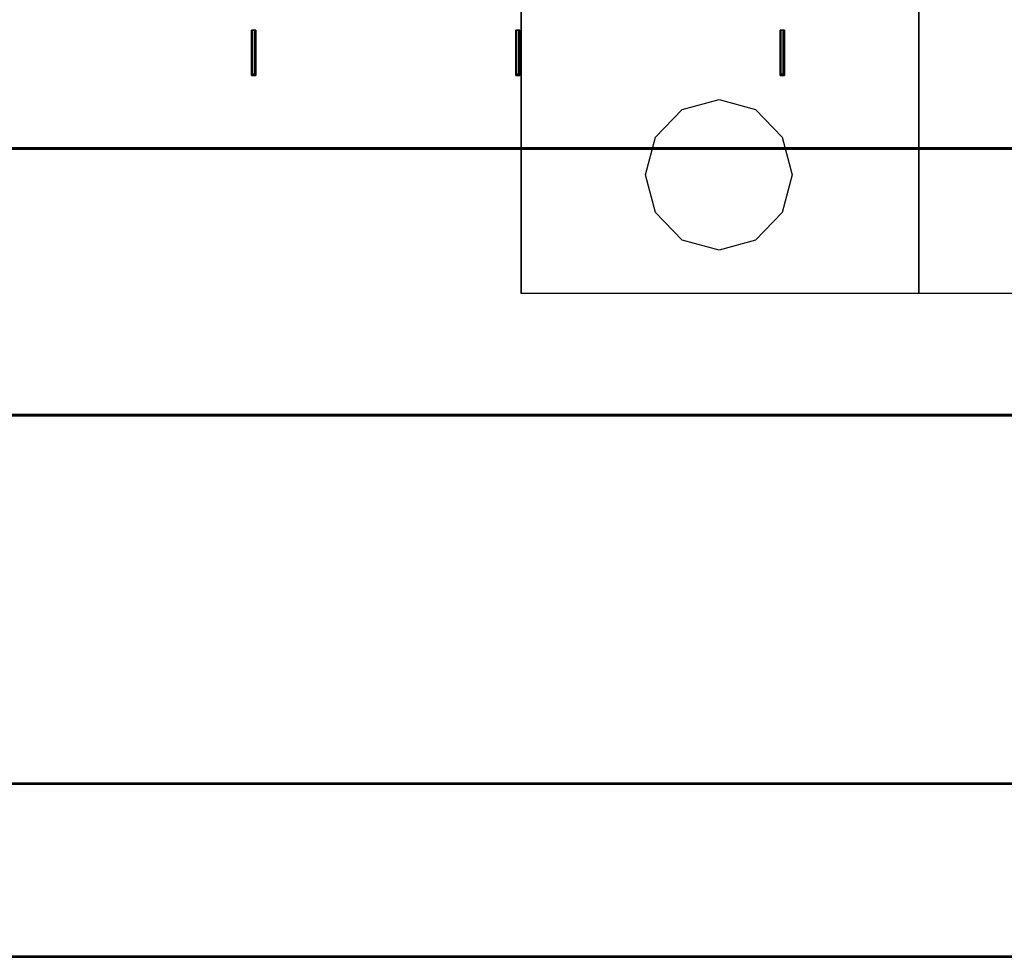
# Model space of a CAD drawing. Extents: x -558982 to 5119495, y -5290134 to 97908.
# Tile 184 of 256: x -467404 to -466735, y 28836 to 29474. Entities that reach past the tile are written whole.
import ezdxf

# ---------------------------------------------------------------- set-up
doc = ezdxf.new("R2010")
doc.units = 0
doc.header["$MEASUREMENT"] = 0
doc.layers.get('0').update_dxf_attribs({"color": 252})
doc.layers.add('45', color=8, linetype='Continuous')
doc.layers.add('50', color=7, linetype='Continuous')

# ---------------------------------------------------------------- blocks, each defined once
blk = doc.blocks.new('*C1027')
at = {"layer": '50', "color": 7}
for points in [[(12.998674, -312.669973), (265.025185, -312.669973), (265.025185, -236.419505), (12.998674, -236.419505), (12.998674, -312.669973)], [(138.871426, -307.67029), (138.871426, -304.577265), (138.871426, -307.67029)], [(138.871426, -304.577265), (138.977466, -304.577265), (138.871426, -304.577265)], [(139.152433, -304.577265), (139.152433, -307.67029), (139.117307, -307.67029), (139.01193, -307.67029), (138.906552, -307.67029), (138.871426, -307.67029), (138.871426, -304.577265), (138.906552, -304.577265), (139.01193, -304.577265), (139.117307, -304.577265), (139.152433, -304.577265)], [(139.152433, -307.67029), (139.152433, -304.577265), (139.117307, -304.577265), (139.01193, -304.577265), (138.906552, -304.577265), (138.871426, -304.577265), (138.871426, -307.67029), (138.906552, -307.67029), (139.01193, -307.67029), (139.117307, -307.67029), (139.152433, -307.67029)], [(138.895285, -304.577265), (139.054346, -304.577265), (138.895285, -304.577265)], [(139.112668, -307.630568), (139.112668, -304.616987), (139.087483, -304.616987), (139.01193, -304.616987), (138.936376, -304.616987), (138.911191, -304.616987), (138.911191, -307.630568), (138.936376, -307.630568), (139.01193, -307.630568), (139.087483, -307.630568), (139.112668, -307.630568)], [(138.972164, -304.577265), (139.128574, -304.577265), (138.972164, -304.577265)], [(139.046393, -304.577265), (139.152433, -304.577265), (139.046393, -304.577265)], [(139.070252, -304.577265), (139.070252, -307.67029), (139.070252, -304.577265)], [(156.839992, -307.67029), (156.839992, -304.577265), (156.839992, -307.67029)], [(156.839992, -304.577265), (156.946033, -304.577265), (156.839992, -304.577265)], [(157.121, -304.577265), (157.121, -307.67029), (157.085874, -307.67029), (156.980496, -307.67029), (156.875118, -307.67029), (156.839992, -307.67029), (156.839992, -304.577265), (156.875118, -304.577265), (156.980496, -304.577265), (157.085874, -304.577265), (157.121, -304.577265)], [(157.121, -307.67029), (157.121, -304.577265), (157.085874, -304.577265), (156.980496, -304.577265), (156.875118, -304.577265), (156.839992, -304.577265), (156.839992, -307.67029), (156.875118, -307.67029), (156.980496, -307.67029), (157.085874, -307.67029), (157.121, -307.67029)], [(156.863852, -304.577265), (157.020261, -304.577265), (156.863852, -304.577265)], [(157.081235, -307.630568), (157.081235, -304.616987), (157.05605, -304.616987), (156.980496, -304.616987), (156.904942, -304.616987), (156.879758, -304.616987), (156.879758, -307.630568), (156.904942, -307.630568), (156.980496, -307.630568), (157.05605, -307.630568), (157.081235, -307.630568)], [(156.93808, -304.577265), (157.09449, -304.577265), (156.93808, -304.577265)], [(157.012308, -304.577265), (157.121, -304.577265), (157.012308, -304.577265)], [(157.038818, -304.577265), (157.038818, -307.67029), (157.038818, -304.577265)], [(174.829767, -307.67029), (174.829767, -304.577265), (174.829767, -307.67029)], [(174.829767, -304.577265), (174.962318, -304.577265), (174.829767, -304.577265)], [(175.113425, -304.577265), (175.113425, -307.67029), (175.077968, -307.67029), (174.971596, -307.67029), (174.900682, -307.67029), (174.829767, -307.67029), (174.829767, -304.577265), (174.900682, -304.577265), (174.971596, -304.577265), (175.077968, -304.577265), (175.113425, -304.577265)], [(175.113425, -307.67029), (175.113425, -304.577265), (175.077968, -304.577265), (174.971596, -304.577265), (174.900682, -304.577265), (174.829767, -304.577265), (174.829767, -307.67029), (174.900682, -307.67029), (174.971596, -307.67029), (175.077968, -307.67029), (175.113425, -307.67029)], [(175.07366, -307.630568), (175.07366, -304.616987), (175.048476, -304.616987), (174.972922, -304.616987), (174.922553, -304.616987), (174.872183, -304.616987), (174.872183, -307.630568), (174.922553, -307.630568), (174.972922, -307.630568), (175.048476, -307.630568), (175.07366, -307.630568)], [(174.880136, -304.577265), (175.012687, -304.577265), (174.880136, -304.577265)], [(174.930506, -304.577265), (175.086915, -304.577265), (174.930506, -304.577265)], [(175.004734, -304.577265), (175.113425, -304.577265), (175.004734, -304.577265)], [(175.031244, -304.577265), (175.031244, -307.67029), (175.031244, -304.577265)], [(138.871426, -307.588197), (138.977466, -307.588197), (138.871426, -307.588197)], [(138.895285, -307.588197), (139.054346, -307.588197), (138.895285, -307.588197)], [(138.972164, -307.588197), (139.128574, -307.588197), (138.972164, -307.588197)], [(139.046393, -307.588197), (139.152433, -307.588197), (139.046393, -307.588197)], [(156.839992, -307.588197), (156.946033, -307.588197), (156.839992, -307.588197)], [(156.863852, -307.588197), (157.020261, -307.588197), (156.863852, -307.588197)], [(156.93808, -307.588197), (157.09449, -307.588197), (156.93808, -307.588197)], [(157.012308, -307.588197), (157.121, -307.588197), (157.012308, -307.588197)], [(174.829767, -307.588197), (174.962318, -307.588197), (174.829767, -307.588197)], [(174.880136, -307.588197), (175.012687, -307.588197), (174.880136, -307.588197)], [(174.930506, -307.588197), (175.086915, -307.588197), (174.930506, -307.588197)], [(175.004734, -307.588197), (175.113425, -307.588197), (175.004734, -307.588197)], [(12.998674, -312.587881), (265.025185, -312.587881), (12.998674, -312.587881)], [(12.998674, -330.804418), (265.025185, -330.804418), (265.025185, -312.587881), (12.998674, -312.587881), (12.998674, -330.804418)], [(13.041091, -330.764696), (264.985419, -330.764696), (264.985419, -312.627603), (13.041091, -312.627603), (13.041091, -330.764696)], [(12.924446, -355.876983), (265.099413, -355.876983), (265.099413, -351.63463), (265.024731, -349.663183), (265.024731, -343.025149), (265.024731, -330.722326), (12.999128, -330.722326), (12.999128, -343.025149), (12.999128, -349.663183), (12.924446, -351.63463), (12.924446, -355.876983)], [(12.964211, -355.83726), (265.059648, -355.83726), (265.059648, -351.608306), (264.98499, -349.643086), (264.98499, -343.026016), (264.98499, -330.762048), (13.038869, -330.762048), (13.038869, -343.026016), (13.038869, -349.643086), (12.964211, -351.608306), (12.964211, -355.83726)], [(12.998674, -330.722326), (265.025185, -330.722326), (12.998674, -330.722326)], [(12.007197, -367.642657), (272.015906, -367.642657), (272.015906, -359.752495), (266.016663, -359.752495), (265.493907, -358.950955), (265.145403, -356.87196), (265.095617, -355.79489), (12.928242, -355.79489), (12.878456, -356.87196), (12.529952, -358.950955), (12.007197, -359.752495), (6.007953, -359.752495), (6.007953, -367.642657), (12.007197, -367.642657)], [(12.045168, -367.602935), (271.976141, -367.602935), (271.976141, -359.76568), (265.978691, -359.76568), (265.456092, -358.969514), (265.107692, -356.90446), (265.057921, -355.834612), (12.965938, -355.834612), (12.916167, -356.90446), (12.567768, -358.969514), (12.045168, -359.76568), (6.047718, -359.76568), (6.047718, -367.602935), (12.045168, -367.602935)], [(265.099413, -355.79489), (12.924446, -355.79489), (265.099413, -355.79489)], [(272.015906, -367.560565), (12.004545, -367.560565), (272.015906, -367.560565)]]:
    blk.add_lwpolyline(points, close=True, dxfattribs=at)
for points in [[(272.015062, -367.560565), (12.008003, -367.560565)], [(271.975941, -367.600287), (12.045359, -367.600287)]]:
    blk.add_lwpolyline(points, dxfattribs=at)
blk = doc.blocks.new('*U1036')
at = {"layer": '45', "color": 255}
for points in [[(166.524143, -237.494649), (193.569778, -237.494649), (193.569778, -322.505155), (166.524143, -322.505155), (166.524143, -237.494649)], [(166.529445, -237.499945), (193.564476, -237.499945), (193.564476, -322.499859), (166.529445, -322.499859), (166.529445, -237.499945)], [(193.556523, -237.494649), (220.596857, -237.494649), (220.596857, -322.505155), (193.556523, -322.505155), (193.556523, -237.494649)]]:
    blk.add_lwpolyline(points, close=True, dxfattribs=at)
at = {"layer": '45', "color": 159}
for points in [[(166.524143, -237.494649), (193.569778, -237.494649), (193.569778, -322.505155), (166.524143, -322.505155), (166.524143, -237.494649)], [(193.556523, -237.494649), (220.596857, -237.494649), (220.596857, -322.505155), (193.556523, -322.505155), (193.556523, -237.494649)]]:
    blk.add_lwpolyline(points, close=True, dxfattribs=at)
at = {"layer": '45', "color": 179}
for points in [[(193.561825, -237.499945), (220.591555, -237.499945), (220.591555, -322.499859), (193.561825, -322.499859), (193.561825, -237.499945)], [(174.970271, -314.419044), (175.647742, -311.854997), (177.45778, -309.987817), (179.971146, -309.29095), (182.44314, -309.987817), (184.273864, -311.854997), (184.951335, -314.419044), (184.273864, -316.977772), (182.44314, -318.860911), (179.971146, -319.557778), (177.45778, -318.860911), (175.647742, -316.977772), (174.970271, -314.419044)]]:
    blk.add_lwpolyline(points, close=True, dxfattribs=at)

msp = doc.modelspace()

# ---------------------------------------------------------------- block references
at = {"xscale": 10, "yscale": 10, "zscale": 10}
for name, p in [('*C1027', (-468635.22, 32512.67)), ('*U1036', (-468728.34, 32512.67))]:
    msp.add_blockref(name, p, dxfattribs=at)

doc.saveas('drawing.dxf')
